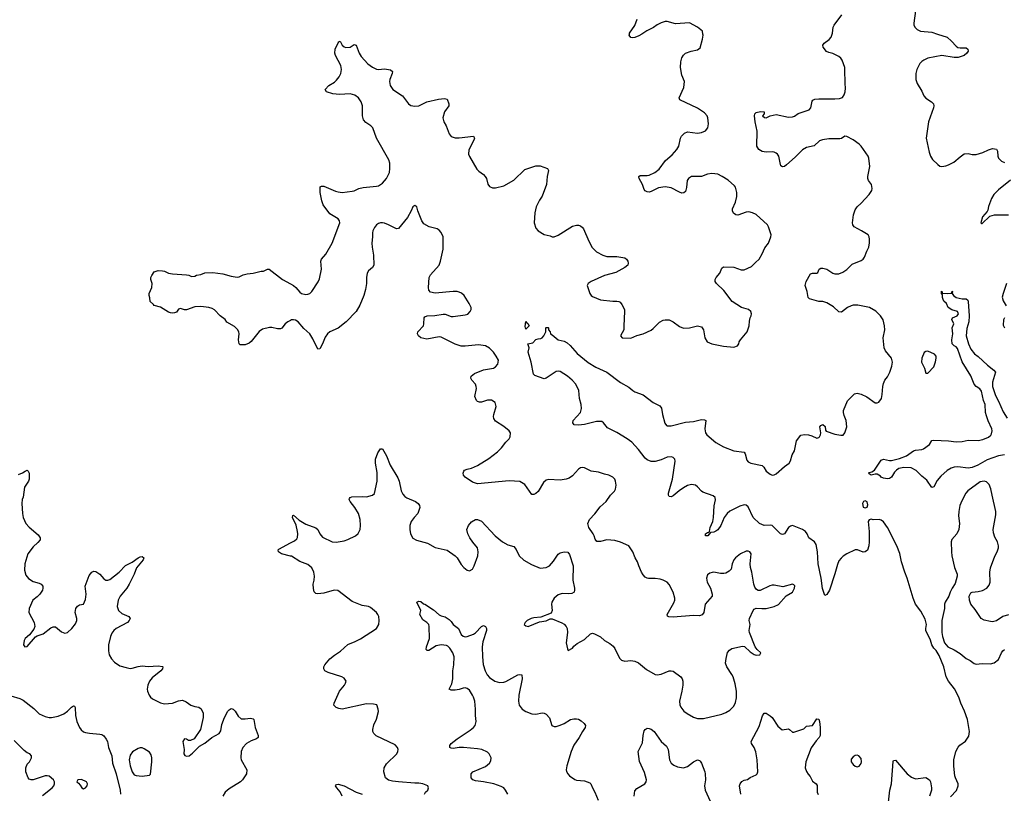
# Model space of a CAD drawing. Header units: inches. Extents: x 1834610 to 2027685, y 642842 to 774116.
# Tile 42 of 256: x 1867317 to 1877068, y 672477 to 680143. Entities that reach past the tile are written whole.
import ezdxf

# ---------------------------------------------------------------- set-up
doc = ezdxf.new("R2010")
doc.units = ezdxf.units.IN
doc.header["$MEASUREMENT"] = 0
for name, color, linetype in [('B8667', 7, 'Continuous'), ('B8677', 7, 'Continuous'), ('B8678', 7, 'Continuous')]:
    doc.layers.add(name, color=color, linetype=linetype)

msp = doc.modelspace()

# ---------------------------------------------------------------- linework, layer by layer
at = {"layer": 'B8667', "color": 5}
for points, elevation in [([(1870000, 677163.2), (1869973, 677150), (1869946.7, 677130), (1869913.1, 677086.9), (1869899.2, 677080.8), (1869870, 677081.1), (1869813.9, 677093.9), (1869790, 677094.5), (1869722.7, 677077.3), (1869687.1, 677052.9), (1869610, 676956), (1869590, 676939.3), (1869550, 676921.2), (1869502, 676922), (1869489, 676930), (1869485.1, 676970), (1869489.6, 677030), (1869486, 677050), (1869474.2, 677074.2), (1869444, 677104), (1869370, 677146.3), (1869351.3, 677171.3), (1869303.6, 677210), (1869246.6, 677266.6), (1869222.5, 677282.5), (1869190, 677292.8), (1869110, 677300.5), (1869050, 677298), (1868970, 677269.7), (1868950, 677267.8), (1868910, 677282.7), (1868890, 677274), (1868870, 677246.6), (1868850, 677238), (1868830, 677236.2), (1868810, 677238), (1868790, 677246), (1868710, 677294), (1868648.7, 677310), (1868642, 677322), (1868608.7, 677350), (1868607.3, 677387.3), (1868598, 677410), (1868598, 677430), (1868626, 677490), (1868628, 677530), (1868615.3, 677570), (1868617.2, 677590), (1868624, 677610), (1868650, 677646), (1868690, 677658.8), (1868730, 677656), (1868750.7, 677650.7), (1868790, 677631.3), (1868830, 677624.7), (1868970, 677614.8), (1868990.6, 677610.6), (1869016.9, 677596.9), (1869050, 677601), (1869069.4, 677610.6), (1869110, 677618.8), (1869150, 677634), (1869230, 677639.1), (1869330, 677624), (1869410, 677600.7), (1869470, 677590.8), (1869490, 677594), (1869530, 677613.4), (1869570, 677624.9), (1869629.4, 677630.6), (1869709.1, 677650.9), (1869730, 677651.3), (1869770, 677672), (1869788.4, 677671.6), (1869921, 677570), (1870000, 677524.9)], 480), ([(1867303.7, 675636.3), (1867346.3, 675653.7), (1867370, 675671), (1867390, 675678), (1867402, 675670), (1867411, 675650), (1867410.8, 675590), (1867404, 675570), (1867364.4, 675510), (1867350.4, 675410.4), (1867342.3, 675390), (1867338.3, 675350), (1867343.7, 675250), (1867352.4, 675210), (1867378, 675150), (1867410, 675113.4), (1867499.9, 675039.9), (1867519.1, 675010), (1867519.1, 674990), (1867498, 674962), (1867450, 674920.9), (1867396.9, 674850), (1867367.4, 674750), (1867364.2, 674690), (1867379.2, 674639.2), (1867404.4, 674604.4), (1867450, 674574.9), (1867510, 674560.7), (1867530, 674550.7), (1867546, 674530), (1867547.3, 674510), (1867542, 674490), (1867515.5, 674450), (1867490, 674423.7), (1867446.8, 674390), (1867410.8, 674310), (1867406.8, 674270), (1867462, 674170), (1867467.7, 674130), (1867456.1, 674103.9), (1867413, 674047), (1867371, 674010), (1867360.7, 673990), (1867356, 673950), (1867367.5, 673927.5), (1867390, 673931.3), (1867472, 674028), (1867490, 674038.8), (1867550, 674056.3), (1867624.4, 674115.6), (1867650, 674127.3), (1867670, 674126.8), (1867730, 674077.3), (1867765.2, 674065.2), (1867790, 674070.7), (1867832, 674110), (1867870, 674157.3), (1867884.2, 674190), (1867883, 674210), (1867865.1, 674270), (1867871.8, 674308.2), (1867889.6, 674330.4), (1867910, 674344), (1867950, 674351.3), (1867970, 674398), (1867976.9, 674450), (1867964.5, 674530), (1868005.4, 674634.6), (1868030, 674667.3), (1868050, 674678), (1868070, 674676), (1868110, 674648.4), (1868150, 674603.8), (1868170, 674590.4), (1868190, 674588.2), (1868210, 674597.1), (1868300.9, 674670), (1868364, 674736), (1868432.4, 674767.6), (1868490, 674810.4), (1868510, 674819.5), (1868530, 674823), (1868547.3, 674810), (1868540.5, 674790), (1868474, 674710), (1868451.3, 674650), (1868402.8, 674550), (1868378, 674510), (1868311.4, 674430), (1868293.8, 674390), (1868281.5, 674330), (1868296.5, 674290), (1868330, 674259.5), (1868397.3, 674230), (1868410.4, 674210), (1868402.4, 674190), (1868385.5, 674170), (1868272.4, 674110), (1868248.8, 674090), (1868230, 674065.1), (1868215.8, 674030), (1868197.6, 673950), (1868195.8, 673890), (1868203.6, 673850), (1868225.7, 673810), (1868256.4, 673776.4), (1868310, 673741.1), (1868370, 673723.1), (1868410, 673714.4), (1868430, 673715.8), (1868490, 673733.7), (1868530, 673738.9), (1868590, 673734.9), (1868690, 673740.3), (1868730, 673734), (1868733.4, 673730), (1868730.4, 673710), (1868714, 673690), (1868630, 673622.7), (1868603.9, 673590), (1868585.8, 673550), (1868578.9, 673510), (1868582.6, 673490), (1868597.6, 673450), (1868612.7, 673430), (1868632.7, 673412.7), (1868710, 673373), (1868750, 673363.1), (1868831.1, 673368.9), (1868890, 673394.9), (1868930, 673401.6), (1868964.9, 673384.9), (1869010.4, 673350.4), (1869050, 673336.3), (1869090.6, 673330.6), (1869115.2, 673315.2), (1869132.8, 673272.8), (1869135.5, 673230), (1869107.3, 673110), (1869043.5, 673016.5), (1869010, 672999), (1868990, 673002), (1868970, 673015.3), (1868950, 673018), (1868931.3, 672990), (1868944.7, 672910), (1868941, 672870), (1868951.1, 672851.1), (1868970, 672846), (1868995.3, 672850), (1869030, 672876), (1869097, 672943), (1869150, 672974.8), (1869219, 673030), (1869292.3, 673070), (1869310, 673098), (1869320.5, 673159.5), (1869343.7, 673230), (1869377.2, 673290), (1869390, 673306), (1869410, 673318), (1869430, 673311.3), (1869450, 673291.3), (1869481.1, 673241.1), (1869510, 673216), (1869550, 673214.8), (1869603.5, 673223.5), (1869630, 673216), (1869634.8, 673210), (1869648, 673130), (1869678, 673050), (1869678.8, 673030), (1869663.4, 673016.6), (1869610, 672998.7), (1869563, 672970), (1869526, 672930), (1869510.5, 672890), (1869507.3, 672830), (1869510.6, 672810.6), (1869567.3, 672710), (1869562, 672670), (1869523, 672610), (1869504.9, 672590), (1869390, 672522.9), (1869351.8, 672488.2), (1869330.4, 672450)], 480), ([(1870000, 674828.4), (1869909, 674850), (1869879.3, 674870), (1869877.2, 674890), (1869884.4, 674895.6), (1870000, 674958.6)], 480), ([(1867230, 673443), (1867317.2, 673417.2), (1867350, 673401.3), (1867458.2, 673318.2), (1867510, 673266.4), (1867570, 673237.1), (1867610, 673228), (1867632, 673228), (1867697, 673243), (1867754.8, 673265.2), (1867789, 673290), (1867830, 673331.3), (1867850, 673344.7), (1867859.8, 673339.8), (1867866, 673326), (1867870.3, 673249.6), (1867882.3, 673190), (1867909.1, 673129.1), (1867925.7, 673105.7), (1867947.9, 673087.9), (1867970, 673079.5), (1868010, 673072), (1868110, 673064.9), (1868130, 673061.3), (1868150, 673048.2), (1868174.6, 673014.6), (1868185.7, 672990), (1868197.4, 672930), (1868229.2, 672850), (1868236.9, 672776.9), (1868273.7, 672670), (1868310.7, 672510), (1868316.1, 672470)], 460), ([(1867544.4, 672455.6), (1867637.2, 672530), (1867654, 672550), (1867662.7, 672570), (1867660.9, 672590), (1867651.8, 672610), (1867610, 672647), (1867590, 672651.6), (1867570, 672649.4), (1867450, 672609.2), (1867430, 672609.2), (1867410, 672619), (1867401.2, 672630), (1867378, 672690), (1867377, 672730), (1867390, 672764.7), (1867414, 672790), (1867435.3, 672830), (1867435.3, 672850), (1867418, 672870), (1867390, 672879.3), (1867361, 672901), (1867261.7, 673001.7)], 460)]:
    msp.add_lwpolyline(points, dxfattribs=dict(at, elevation=elevation))
for points, elevation in [([(1868530, 672926.6), (1868510, 672926.6), (1868490, 672920.9), (1868432.8, 672887.2), (1868410, 672855.3), (1868401.3, 672810), (1868410.4, 672750), (1868430, 672691), (1868443, 672670), (1868450, 672662), (1868470, 672653), (1868530, 672648.4), (1868603.1, 672656.9), (1868612.9, 672667.1), (1868625.1, 672790), (1868624.5, 672830), (1868618.4, 672858.4), (1868603.7, 672883.7), (1868550, 672918)], 480), ([(1867930, 672612.7), (1867894, 672610), (1867882, 672590), (1867898.8, 672578.8), (1867917.3, 672557.3), (1867930.9, 672530.9), (1867950, 672522.8), (1867970, 672531), (1867985.2, 672550), (1867989.2, 672570), (1867977.2, 672590)], 460)]:
    msp.add_lwpolyline(points, close=True, dxfattribs=dict(at, elevation=elevation))
at = {"layer": 'B8677', "color": 5}
for points, elevation in [([(1870000, 677524.9), (1870030, 677507.7), (1870050.5, 677490), (1870090, 677442.8), (1870108.5, 677428.5), (1870150, 677419.5), (1870170, 677422), (1870190, 677430.4), (1870211.7, 677448.3), (1870273.9, 677546.1), (1870284.5, 677575.5), (1870306.8, 677670), (1870300.4, 677750), (1870306, 677770), (1870350, 677821.3), (1870412.2, 677927.8), (1870488, 678130), (1870485.6, 678150), (1870471.8, 678170), (1870390, 678220.9), (1870322.7, 678310), (1870309.6, 678349.6), (1870294.3, 678430), (1870294, 678486), (1870305.6, 678494.4), (1870330, 678492.7), (1870443.4, 678443.4), (1870470, 678435.8), (1870510, 678432.2), (1870610, 678443), (1870630, 678448), (1870675.3, 678470), (1870718, 678482), (1870850, 678492.4), (1870870, 678498.4), (1870910, 678524.9), (1870949.7, 678570), (1870977.7, 678630), (1870983.5, 678670), (1870981.7, 678721.7), (1870973.6, 678753.6), (1870849.5, 678970), (1870814, 679070), (1870796, 679090), (1870743.3, 679123.3), (1870720.7, 679150), (1870711.8, 679190), (1870711.1, 679290), (1870698.5, 679330), (1870672.8, 679370), (1870636.3, 679396.3), (1870590, 679408.5), (1870483.5, 679403.5), (1870418, 679410), (1870355.3, 679430), (1870342, 679450), (1870379.3, 679490), (1870434.8, 679525.2), (1870456, 679544), (1870482.4, 679577.6), (1870498.3, 679610), (1870504.4, 679650), (1870496.4, 679690), (1870443, 679790), (1870437, 679810), (1870442.7, 679850), (1870470, 679914), (1870476.4, 679923.6), (1870490, 679931.3), (1870510.7, 679890), (1870530, 679873.4), (1870547.3, 679867.3), (1870589.6, 679870.4), (1870630, 679896), (1870650, 679891.3), (1870678, 679810), (1870697.2, 679777.2), (1870764.8, 679704.8), (1870810, 679672), (1870850, 679654), (1870870, 679650.4), (1870930, 679655.8), (1870987.7, 679647.7), (1871010.6, 679630.6), (1871007.3, 679610), (1870981.3, 679550), (1870979.5, 679530), (1870986.7, 679490), (1871012.7, 679452.8), (1871108.1, 679388.1), (1871168.2, 679310), (1871190, 679294.4), (1871230, 679286.7), (1871270, 679288.2), (1871350, 679327.7), (1871463.3, 679356.7), (1871523.8, 679363.8), (1871550, 679354.8), (1871568, 679310), (1871566, 679290), (1871524.9, 679230), (1871508.7, 679170), (1871516.4, 679130), (1871540.5, 679090), (1871570, 679011.3), (1871590, 678986.8), (1871630, 678973), (1871670, 678972.7), (1871811.3, 678990), (1871820.5, 678970), (1871815.8, 678950), (1871765.3, 678854.7), (1871762.3, 678810), (1871770, 678788), (1871843.4, 678663.4), (1871863.4, 678643.4), (1871910.6, 678610), (1871928.2, 678590), (1871939.3, 678570), (1871954.2, 678514.2), (1871970.4, 678490.4), (1871998.5, 678478.5), (1872030, 678476.4), (1872110, 678496), (1872210, 678552.4), (1872321.1, 678658.9), (1872390, 678683), (1872430, 678694), (1872470, 678694.8), (1872544.7, 678670), (1872554.8, 678650), (1872540.7, 678590), (1872532.7, 678510), (1872490, 678393.2), (1872464.4, 678355.6), (1872430.4, 678290), (1872417.1, 678230), (1872410.7, 678130), (1872430, 678076), (1872450, 678051), (1872510, 678016), (1872570, 678000.7), (1872590, 677991), (1872610, 677991), (1872650, 678007.3), (1872790, 678095.8), (1872830, 678106.4), (1872850, 678106), (1872870, 678099.3), (1872890, 678084.9), (1872900.4, 678070), (1872952, 677950), (1872987.1, 677887.1), (1873030, 677842.8), (1873091.3, 677810), (1873130, 677797.1), (1873230, 677798), (1873310, 677782.8), (1873326, 677770), (1873338.8, 677750), (1873342.8, 677730), (1873338, 677710), (1873310, 677686), (1873221.7, 677638.3), (1873110, 677609.6), (1872978, 677550), (1872946.8, 677530), (1872936, 677510), (1872962.8, 677430), (1872976, 677410), (1872990, 677398.8), (1873070, 677367.7), (1873190, 677353), (1873230, 677354.9), (1873250, 677350.6), (1873263, 677343), (1873280.9, 677320.9), (1873307.7, 677270), (1873308, 677250), (1873298.8, 677110), (1873301, 677070), (1873267.3, 677010), (1873282, 676990), (1873370, 676987.3), (1873430, 677014), (1873490, 677030.8), (1873570, 677067.7), (1873590, 677082), (1873652.9, 677147.1), (1873690, 677166), (1873710.5, 677170.5), (1873750, 677168.2), (1873770, 677160.5), (1873790, 677150.5), (1873850, 677102), (1873890, 677086), (1873950, 677088.2), (1874030, 677110.6), (1874070, 677101), (1874090.5, 677070.5), (1874102.8, 676990), (1874124.7, 676950), (1874170.6, 676930.6), (1874287.1, 676907.1), (1874390, 676898), (1874426, 676910), (1874438, 676930), (1874442, 676950), (1874455.3, 676970), (1874521.2, 677050), (1874542.7, 677110), (1874543.2, 677156.8), (1874549.5, 677190.5), (1874562, 677210), (1874564, 677230), (1874557.2, 677250), (1874535.3, 677270), (1874465.2, 677290), (1874371.2, 677351.2), (1874290, 677461.2), (1874217.2, 677530), (1874205.2, 677550), (1874204, 677570), (1874214, 677590), (1874249.4, 677630.6), (1874270, 677682), (1874286, 677694), (1874390, 677690.6), (1874463.4, 677663.4), (1874490, 677664.9), (1874563.6, 677696.4), (1874602.3, 677737.7), (1874641.2, 677770), (1874670, 677822), (1874696.6, 677883.4), (1874731.5, 677928.5), (1874756.2, 677990), (1874758, 678010), (1874734, 678090), (1874722.9, 678110), (1874610, 678212), (1874575.3, 678230), (1874537.7, 678237.7), (1874510, 678235.8), (1874430, 678207.6), (1874409.7, 678209.7), (1874385.1, 678225.1), (1874374.5, 678250), (1874376.2, 678270), (1874406.5, 678333.5), (1874418, 678390), (1874417.6, 678430), (1874404.4, 678484.4), (1874396.4, 678496.4), (1874332.7, 678552.7), (1874275.1, 678590), (1874230, 678611.1), (1874170, 678619.7), (1874130, 678612.1), (1874070, 678587.8), (1873970, 678589.5), (1873940.5, 678570), (1873926.7, 678550), (1873920.9, 678479.1), (1873910, 678442), (1873892.8, 678427.2), (1873875.2, 678424.8), (1873850, 678433), (1873770, 678476.4), (1873710, 678487.1), (1873643.7, 678476.3), (1873570, 678439.5), (1873550, 678434.5), (1873530, 678437), (1873510, 678446.6), (1873500.5, 678460.5), (1873485.6, 678510), (1873452.7, 678570), (1873450, 678586), (1873449.5, 678590.5), (1873462, 678598), (1873530, 678599.5), (1873550, 678604.2), (1873606.6, 678630), (1873650, 678660.4), (1873713.2, 678746.8), (1873777.5, 678802.5), (1873824.2, 678855.8), (1873843, 678890), (1873860.7, 678970), (1873872.3, 678990), (1873902.3, 679017.7), (1873930, 679030.5), (1874030, 679018), (1874070, 679023.8), (1874110, 679040.7), (1874131.8, 679070), (1874138, 679110), (1874133.2, 679170), (1874125.2, 679190), (1874100.1, 679220.1), (1874030, 679268), (1873854, 679350), (1873849.3, 679370), (1873893.2, 679470), (1873902, 679530), (1873874.5, 679594.5), (1873861.6, 679670), (1873864.1, 679724.1), (1873875.9, 679764.1), (1873889.6, 679790.4), (1873910, 679810.8), (1873967.2, 679832.8), (1874030, 679844), (1874055.1, 679864.9), (1874079.3, 679950), (1874084, 679990), (1874082.5, 680000)], 480), ([(1876536.6, 672443.4), (1876594.4, 672505.6), (1876611.1, 672550), (1876609.7, 672569.7), (1876582.9, 672630), (1876578.4, 672650), (1876566.5, 672746.5), (1876568, 672810), (1876588.5, 672891.6), (1876610, 672936), (1876625.8, 672954.2), (1876684.5, 672995.5), (1876717, 673043), (1876722, 673090), (1876702, 673210), (1876674.7, 673290), (1876636.9, 673370), (1876616.4, 673430), (1876573.5, 673513.5), (1876514.5, 673590), (1876492.3, 673630), (1876469.5, 673730), (1876421.5, 673841.5), (1876392, 673892), (1876370, 673915.3), (1876349.3, 673950), (1876335.5, 673995.5), (1876292.3, 674090), (1876289.6, 674110.4), (1876296, 674150), (1876282.5, 674202.5), (1876240.8, 674280.8), (1876190, 674352.7), (1876164.2, 674410), (1876106.9, 674610), (1876082, 674670), (1876049.8, 674769.8), (1876032.9, 674852.9), (1876003, 674930), (1875911.5, 675111.5), (1875870, 675169), (1875850, 675184), (1875830, 675189), (1875770, 675188.7), (1875750, 675194), (1875730, 675188), (1875718, 675170), (1875730.6, 675070), (1875730.4, 674970), (1875725.5, 674930), (1875712.3, 674887.7), (1875690.5, 674869.5), (1875670, 674865.2), (1875615.3, 674890), (1875590, 674889.6), (1875510, 674849.6), (1875472.9, 674827.1), (1875451.7, 674808.3), (1875430, 674779.3), (1875415.3, 674744.7), (1875390, 674653.2), (1875335.3, 674490), (1875310, 674448.7), (1875290, 674438), (1875266.9, 674506.9), (1875253, 674610), (1875226, 674750), (1875218, 674870), (1875204.4, 674944.4), (1875188.8, 674968.8), (1875133.6, 675010), (1875114.7, 675050), (1875099.5, 675070), (1875070, 675091.2), (1874970, 675132), (1874950, 675125.2), (1874931, 675110), (1874890, 675049), (1874870, 675042.7), (1874850, 675047), (1874770, 675129.6), (1874750, 675133.3), (1874690, 675131.3), (1874642, 675150), (1874580.5, 675210), (1874530, 675315.1), (1874510, 675331.5), (1874490, 675334.3), (1874450, 675321.5), (1874350, 675273.7), (1874324.2, 675250), (1874292, 675210), (1874260.3, 675130), (1874230, 675089.6), (1874210, 675074), (1874190, 675066), (1874158, 675062), (1874132, 675030), (1874108.4, 675028.4), (1874108.7, 675050), (1874130, 675062), (1874138, 675062), (1874148.7, 675071.3), (1874154, 675110), (1874179.7, 675170), (1874187.8, 675210), (1874194.9, 675325.1), (1874206.3, 675386.3), (1874204, 675410), (1874184.5, 675424.5), (1874082.5, 675462.5), (1874069.5, 675470), (1874030, 675514.5), (1874010, 675529.5), (1873970, 675537.6), (1873930, 675527.8), (1873890, 675505.1), (1873846.5, 675473.5), (1873790, 675423.6), (1873770, 675414.5), (1873750, 675417.2), (1873740.9, 675430), (1873743.6, 675450), (1873780.5, 675590), (1873809.3, 675769.3), (1873804, 675790), (1873790, 675804), (1873771.9, 675811.9), (1873730, 675809.5), (1873670, 675780.5), (1873610, 675766), (1873570, 675765.6), (1873530, 675781.6), (1873510, 675798.4), (1873445, 675885), (1873377.7, 675957.7), (1873331.5, 675991.5), (1873230, 676053.8), (1873137.7, 676097.7), (1873099.5, 676150), (1873080.8, 676160.8), (1873030, 676163), (1872910, 676131.6), (1872850, 676125.6), (1872808.7, 676130), (1872794, 676150), (1872799.3, 676170), (1872869.4, 676250), (1872880.9, 676290), (1872878, 676330), (1872862, 676390), (1872854, 676470), (1872823.7, 676530), (1872789.4, 676570), (1872740.9, 676610), (1872670, 676655.6), (1872650, 676661.6), (1872630, 676658.4), (1872530.5, 676590), (1872510, 676585.3), (1872418.9, 676618.9), (1872407, 676630), (1872383.5, 676750), (1872354, 676850), (1872364, 676890), (1872348.7, 676931.3), (1872398, 676942), (1872430, 676974), (1872450, 676982), (1872476.4, 676983.6), (1872490, 676992), (1872508.9, 677011.1), (1872526, 677050), (1872526, 677090), (1872530, 677094), (1872550, 677094), (1872554, 677090), (1872554, 677070), (1872572, 677050), (1872574, 677030), (1872590, 677022), (1872650, 676971), (1872710, 676957.3), (1872739.9, 676939.9), (1872770, 676914), (1872836.3, 676836.3), (1872947.8, 676747.8), (1873021.5, 676701.5), (1873130.8, 676650), (1873266.6, 676546.6), (1873350, 676502), (1873390, 676467.3), (1873410, 676454.8), (1873490, 676426.8), (1873590, 676350.5), (1873656.1, 676316.1), (1873672.9, 676292.9), (1873683.1, 676230), (1873705.8, 676145.8), (1873722, 676122), (1873730, 676117.6), (1873770, 676119.6), (1873910, 676154.2), (1873990, 676160.8), (1874070, 676180.3), (1874099, 676179), (1874110.6, 676170), (1874101.5, 676090), (1874108.1, 676048.1), (1874120.4, 676030), (1874210, 675952.4), (1874287.3, 675910), (1874390, 675872.4), (1874490, 675857.3), (1874502.5, 675842.5), (1874519.2, 675779.2), (1874530, 675762.4), (1874558.8, 675750), (1874670, 675724.4), (1874686.3, 675710), (1874710.3, 675670.3), (1874750, 675639.1), (1874770, 675630.5), (1874790, 675633), (1874810, 675642), (1874890, 675714.8), (1874936, 675750), (1874950, 675772), (1874966, 675830), (1874989.6, 675870.4), (1875009.6, 675970), (1875054.1, 676025.8), (1875088.5, 676031.5), (1875128.1, 676028.1), (1875161.1, 676021.1), (1875210, 675997.1), (1875230, 676002.4), (1875238.4, 676010), (1875247.3, 676030), (1875249.5, 676050), (1875242, 676110), (1875250, 676120.7), (1875270, 676130.4), (1875292.4, 676112.4), (1875296.4, 676076.4), (1875304.8, 676064.8), (1875390, 676035.8), (1875450, 676025.5), (1875472.3, 676027.7), (1875489.7, 676050.3), (1875507.3, 676110), (1875502.7, 676170), (1875481.5, 676221.5), (1875475.1, 676250), (1875477, 676270), (1875514.9, 676365.1), (1875585.4, 676434.6), (1875610, 676441.6), (1875650, 676432.7), (1875706.1, 676406.1), (1875790, 676347.7), (1875810, 676347.3), (1875826.6, 676353.4), (1875851.2, 676388.8), (1875859.7, 676430), (1875864.2, 676510), (1875870, 676538), (1875885.1, 676570), (1875910, 676604), (1875935.1, 676650), (1875955.1, 676710), (1875961.6, 676750), (1875949.5, 676790), (1875890, 676862.7), (1875877, 676890), (1875869.6, 676990), (1875883.7, 677070), (1875882, 677110), (1875866.6, 677170), (1875842, 677210), (1875794.1, 677254.1), (1875732.7, 677290), (1875615.9, 677315.9), (1875570, 677312.9), (1875550, 677307.2), (1875515.5, 677290), (1875455.8, 677244.2), (1875430, 677247.3), (1875377.4, 677297.4), (1875310, 677336.3), (1875270, 677351.3), (1875230, 677351.6), (1875137.5, 677377.5), (1875125.2, 677390), (1875114, 677450), (1875096, 677510), (1875106.6, 677550), (1875150, 677626), (1875169.4, 677630.6), (1875210, 677630.7), (1875220.9, 677639.1), (1875235.1, 677670), (1875250, 677681.6), (1875270, 677681.6), (1875310, 677672), (1875370, 677632.9), (1875390, 677624.9), (1875430, 677626), (1875470, 677642), (1875510, 677668), (1875560.5, 677719.5), (1875650, 677756), (1875670, 677771.3), (1875684, 677790), (1875705.2, 677850), (1875725.2, 677890), (1875732.9, 677932.9), (1875734, 677970), (1875728.7, 677990), (1875718, 678010), (1875652.3, 678052.3), (1875581.2, 678090), (1875566.6, 678110), (1875563.7, 678130), (1875574, 678210), (1875590, 678259.1), (1875609.8, 678290.2), (1875650, 678326.4), (1875728.2, 678410), (1875754.7, 678450), (1875760.5, 678470), (1875751.3, 678510), (1875723.6, 678550), (1875716.9, 678570), (1875715.8, 678590), (1875735.1, 678690), (1875725.1, 678770), (1875718.7, 678790), (1875651.8, 678890), (1875630, 678909.5), (1875570, 678953.6), (1875510, 678984.2), (1875490, 678987.8), (1875454, 678966), (1875438, 678962), (1875330, 678963.5), (1875268.1, 678951.9), (1875238.4, 678941.6), (1875185.2, 678894.7), (1875110, 678876.9), (1875070, 678854.3), (1874997.8, 678782.2), (1874910, 678704.5), (1874890, 678689.3), (1874870, 678684), (1874856, 678696), (1874850, 678708), (1874834.5, 678790), (1874822.7, 678810), (1874810, 678820.9), (1874790, 678832), (1874770, 678834.5), (1874709.5, 678829.5), (1874670, 678836), (1874636.6, 678856.6), (1874616, 678890), (1874620.2, 679040.2), (1874599.5, 679130), (1874593.2, 679190), (1874597.2, 679210), (1874610, 679222.8), (1874654.8, 679234.8), (1874690, 679230.7), (1874691.3, 679208.7), (1874674, 679190), (1874692.7, 679172.7), (1874710, 679172), (1874748.7, 679190), (1874810, 679205.3), (1874930, 679178), (1874970, 679179.2), (1874991.4, 679188.6), (1875025.2, 679214.8), (1875134.7, 679250), (1875150.9, 679270), (1875164.9, 679335.1), (1875173.3, 679346.7), (1875190, 679355.5), (1875230, 679360.4), (1875390, 679359.1), (1875436.6, 679363.4), (1875466.3, 679373.7), (1875482.7, 679397.3), (1875492.2, 679427.8), (1875495.6, 679464.4), (1875491, 679511), (1875489.7, 679649.7), (1875487.6, 679670), (1875462.8, 679742.8), (1875450, 679762), (1875430, 679777.6), (1875370, 679807.3), (1875330, 679817), (1875308, 679828), (1875275.1, 679870), (1875272.3, 679890), (1875284.5, 679910), (1875331.9, 679948.1), (1875352, 679970), (1875363.7, 680000)], 460), ([(1873476.7, 680000), (1873450, 679982.4), (1873410, 679965.6), (1873390, 679962.9), (1873368.2, 679968.2), (1873354, 679990), (1873355.5, 680000)], 480), ([(1876407.8, 680000), (1876500.7, 679970), (1876546.4, 679930), (1876590, 679881.6), (1876608.9, 679868.9), (1876630, 679863), (1876690, 679866), (1876706, 679850), (1876710.8, 679830), (1876696, 679810), (1876671.3, 679790), (1876612, 679770), (1876570, 679769.7), (1876450, 679787.6), (1876310, 679761.5), (1876270, 679742.6), (1876250, 679729.6), (1876232, 679710), (1876202, 679650), (1876193.1, 679610), (1876192.9, 679550), (1876205.2, 679510), (1876250, 679435.5), (1876270, 679388.4), (1876290, 679367.2), (1876348.4, 679330), (1876367.2, 679310), (1876371.5, 679290), (1876366.3, 679270), (1876318.2, 679130), (1876294.9, 678970), (1876323.9, 678830), (1876338.5, 678790), (1876357.7, 678757.7), (1876410, 678707), (1876430, 678693.4), (1876450, 678688.9), (1876490, 678694.9), (1876516.3, 678703.7), (1876568.7, 678731.3), (1876630, 678785.5), (1876670, 678812.4), (1876710, 678816.4), (1876750, 678808.2), (1876790, 678808.2), (1876854.2, 678825.8), (1876910, 678854.9), (1876950, 678867.7), (1876990, 678861), (1876999.9, 678839.9), (1877004, 678790), (1877010.6, 678770.6), (1877041.6, 678741.6), (1877068.4, 678728.4)], 460), ([(1877130, 678552.6), (1877010, 678456.9), (1876964.9, 678410), (1876940.3, 678370), (1876910.8, 678290.8), (1876904, 678256), (1876897.3, 678242.7), (1876852, 678190), (1876834, 678130), (1876843.6, 678123.6), (1876850, 678124.7), (1876924, 678196), (1876969.3, 678210.7), (1877110, 678208.9)], 460), ([(1870000, 674958.6), (1870039.7, 674980.3), (1870061, 674999), (1870068.2, 675011.8), (1870072.4, 675047.6), (1870069.8, 675070), (1870053.4, 675133.4), (1870019.3, 675210), (1870022, 675230), (1870030, 675234), (1870085.5, 675185.5), (1870150, 675143.8), (1870250, 675107.7), (1870270.3, 675090.3), (1870289, 675049), (1870315.4, 675015.4), (1870410, 674970.4), (1870450, 674964.9), (1870530, 674978.7), (1870568.2, 674991.8), (1870641.2, 675030), (1870667.5, 675052.5), (1870687.5, 675092.5), (1870693.6, 675130), (1870689.6, 675190), (1870673, 675250), (1870636.9, 675310), (1870589.6, 675370), (1870580.9, 675390), (1870582.5, 675397.5), (1870589, 675410), (1870606, 675414), (1870710, 675418.4), (1870750, 675415.5), (1870809.5, 675430.5), (1870831.3, 675448.7), (1870858.7, 675570), (1870856.8, 675656.8), (1870839.7, 675750), (1870839.5, 675790), (1870863.7, 675850), (1870890, 675891), (1870910, 675891), (1870950, 675822.8), (1870987, 675730), (1871062.9, 675602.9), (1871075.8, 675570), (1871094.4, 675474.4), (1871110, 675440.7), (1871130, 675418), (1871150, 675403.8), (1871236, 675370), (1871262.8, 675350), (1871276.3, 675330), (1871279.1, 675310), (1871259.1, 675250), (1871222, 675210), (1871194, 675170), (1871182, 675130), (1871179.1, 675090), (1871187.3, 675050), (1871210, 675006.8), (1871246.2, 674986.2), (1871354.9, 674954.9), (1871430, 674913.4), (1871550, 674885.5), (1871630.3, 674830.3), (1871650.3, 674810.3), (1871690, 674746), (1871715.2, 674715.2), (1871750, 674686.8), (1871770, 674682.8), (1871800.2, 674699.8), (1871819.3, 674730), (1871853.6, 674830), (1871858.4, 674870), (1871849.4, 674910), (1871804.4, 674964.4), (1871776, 675010), (1871756, 675050), (1871746.6, 675090), (1871761.2, 675130), (1871790, 675166), (1871830, 675190.5), (1871852, 675190), (1871890, 675173.4), (1872024.9, 675030), (1872098, 674970), (1872150, 674940.5), (1872210, 674922.8), (1872234.2, 674894.2), (1872264, 674830), (1872308.5, 674788.5), (1872385.8, 674745.8), (1872470, 674707.3), (1872530, 674713.4), (1872565.2, 674730), (1872603.9, 674776.1), (1872650, 674846), (1872670, 674860.7), (1872710, 674871), (1872746, 674866), (1872762.8, 674842.8), (1872797.3, 674730), (1872794.6, 674590), (1872810.4, 674509.6), (1872812.4, 674490), (1872808.2, 674471.8), (1872783.8, 674456.2), (1872750, 674453.3), (1872690, 674456.9), (1872650, 674444.2), (1872610.5, 674410), (1872588.3, 674371.7), (1872584.9, 674350), (1872590.6, 674289.4), (1872578.8, 674261.2), (1872477.3, 674222.7), (1872410, 674217.2), (1872382, 674210), (1872342, 674190), (1872322, 674170), (1872312, 674150), (1872330, 674138), (1872351.6, 674131.6), (1872463.2, 674176.8), (1872530, 674187.7), (1872570, 674206), (1872590, 674206), (1872687.1, 674167.1), (1872710, 674153), (1872730.4, 674130), (1872738.4, 674110), (1872743.1, 674070), (1872730.5, 673970), (1872741, 673910), (1872750, 673892), (1872790, 673914.8), (1872806, 673934), (1872839.1, 673960.9), (1872910, 674001.6), (1872970, 674058.4), (1872990, 674063.1), (1873010, 674058.4), (1873068.5, 674028.5), (1873110, 673990.7), (1873160.9, 673960.9), (1873194.6, 673934.6), (1873212.3, 673912.3), (1873256.8, 673816.8), (1873276.8, 673796.8), (1873310, 673787.7), (1873370, 673794.9), (1873410, 673788.2), (1873444, 673770), (1873525.1, 673705.1), (1873610, 673654.9), (1873630, 673650.4), (1873670, 673657.1), (1873750, 673690.4), (1873770, 673692.2), (1873790, 673686.4), (1873863.8, 673630), (1873878.4, 673610), (1873883.7, 673590), (1873883.1, 673550), (1873874.6, 673490), (1873851.8, 673390), (1873853.3, 673353.3), (1873863.1, 673330), (1873892.7, 673292.7), (1873926.6, 673266.6), (1873990, 673230.4), (1874030, 673218.4), (1874090, 673218.4), (1874270, 673262.4), (1874310, 673277.1), (1874350, 673300.5), (1874390, 673340.7), (1874404.2, 673375.8), (1874415.5, 673424.5), (1874416, 673490), (1874401.8, 673561.8), (1874381.3, 673630), (1874370, 673656), (1874320.9, 673730), (1874307.5, 673767.5), (1874312.5, 673812.5), (1874327.8, 673872.2), (1874345.1, 673894.9), (1874370, 673910.8), (1874476.3, 673936.3), (1874493.4, 673933.4), (1874550, 673878), (1874590, 673851.3), (1874610, 673844.7), (1874646, 673850), (1874658, 673870), (1874622, 673902), (1874602, 673930), (1874546, 674070), (1874542.7, 674090), (1874552, 674150), (1874542.7, 674190), (1874545.2, 674210), (1874580.5, 674290), (1874590, 674301.6), (1874610, 674313.4), (1874667.3, 674307.3), (1874708.7, 674310), (1874790, 674328.4), (1874830, 674348.1), (1874906.9, 674433.1), (1874969.6, 674470), (1874989.1, 674509.1), (1874991.8, 674531.8), (1874983.2, 674543.2), (1874970, 674549.3), (1874875.6, 674524.4), (1874790, 674540.9), (1874770, 674539.3), (1874746.2, 674533.8), (1874650, 674486.6), (1874630, 674486), (1874615.3, 674495.3), (1874598.8, 674518.8), (1874586.6, 674550), (1874567.6, 674670), (1874553.8, 674713.8), (1874551.5, 674750), (1874562, 674850), (1874548.7, 674870), (1874530, 674876.2), (1874510, 674875.6), (1874454.8, 674850), (1874407.3, 674810), (1874390.7, 674790), (1874373.4, 674750), (1874362, 674698), (1874343, 674677), (1874310, 674658.9), (1874290, 674654.3), (1874255.8, 674655.8), (1874190.6, 674669.4), (1874173.2, 674666.8), (1874150, 674659.3), (1874130, 674642), (1874118.8, 674610), (1874124.9, 674570), (1874158, 674510), (1874176.3, 674450), (1874173.4, 674430), (1874106, 674350), (1874090.6, 674270), (1874074.9, 674245.1), (1874050, 674235.1), (1873990, 674238.7), (1873790, 674222.4), (1873745.1, 674225.1), (1873733.2, 674233.2), (1873729.4, 674250), (1873796.6, 674363.4), (1873805.6, 674390), (1873806, 674410), (1873788.2, 674470), (1873750, 674546), (1873730, 674569.4), (1873690, 674589.6), (1873658.6, 674598.6), (1873610, 674606.3), (1873544.9, 674604.9), (1873530, 674607.6), (1873510, 674619.5), (1873490, 674642.7), (1873475.6, 674670), (1873447.3, 674730), (1873436.2, 674770), (1873411.5, 674811.5), (1873389.5, 674869.5), (1873350, 674928.7), (1873267.2, 674967.2), (1873210, 674982), (1873130, 674989.6), (1873070, 674971.8), (1873032.5, 674972.5), (1873014.8, 674994.8), (1873007.3, 675030), (1872997, 675050), (1872952, 675110), (1872944.5, 675150), (1872959.3, 675190), (1873013.2, 675246.8), (1873064.5, 675315.5), (1873125.6, 675370), (1873169.5, 675430), (1873206, 675470), (1873217, 675490), (1873222.9, 675530), (1873218.4, 675570), (1873209.5, 675590), (1873191.1, 675611.1), (1873151.1, 675631.1), (1873110, 675639.6), (1873050, 675660.5), (1872975.3, 675670), (1872910, 675702), (1872890, 675704.5), (1872870, 675700.9), (1872850, 675689.3), (1872790, 675623.7), (1872758.3, 675601.7), (1872730, 675589.6), (1872670, 675580.5), (1872552.5, 675587.5), (1872530, 675579.5), (1872504.2, 675555.8), (1872450, 675469.3), (1872430, 675449.3), (1872410, 675437.2), (1872390, 675439), (1872318.6, 675538.6), (1872270, 675567.3), (1872165.5, 675574.5), (1871850, 675544.5), (1871800.1, 675560.1), (1871729.2, 675610), (1871713.2, 675630), (1871709.2, 675650), (1871714, 675670), (1871722, 675678), (1871749.5, 675690.5), (1871790, 675699.1), (1871850, 675724.9), (1871964.2, 675795.8), (1872050, 675861.6), (1872090, 675899.3), (1872130, 675957.3), (1872163.7, 675990), (1872174.5, 676010), (1872176, 676050), (1872165.2, 676070), (1872110, 676113.2), (1872030, 676165.2), (1872013.2, 676190), (1872009.2, 676210), (1872012.7, 676230), (1872035.1, 676310), (1872025.2, 676350), (1871990, 676371.8), (1871950, 676373.6), (1871890, 676352.7), (1871870, 676352.7), (1871850, 676359.3), (1871839.3, 676370), (1871825.6, 676410), (1871840.7, 676490), (1871838, 676510), (1871829.4, 676530), (1871795.1, 676570), (1871784.5, 676590), (1871788, 676612), (1871822.3, 676637.8), (1871910, 676673), (1871990, 676685.5), (1872009.5, 676690.5), (1872030, 676702.8), (1872053.2, 676730), (1872057.2, 676770), (1872037.2, 676810), (1872009.2, 676850), (1871970, 676889.2), (1871928.7, 676910), (1871860.5, 676920.5), (1871730, 676908), (1871690, 676909.7), (1871628, 676928), (1871490, 676996.3), (1871470, 677001.6), (1871350, 676978), (1871290, 676989.5), (1871265.2, 677010), (1871257.2, 677030), (1871259, 677050), (1871315.1, 677110), (1871320.9, 677130), (1871324, 677190), (1871330, 677198), (1871352.9, 677207.1), (1871429.6, 677210.4), (1871510, 677223.8), (1871530, 677223.8), (1871590, 677203.1), (1871610, 677202.4), (1871730, 677219.5), (1871753.6, 677226.4), (1871779.5, 677250), (1871789.5, 677270), (1871789.5, 677290), (1871769.6, 677330), (1871718.4, 677410), (1871692.2, 677432.2), (1871670, 677443.6), (1871649.7, 677449.6), (1871610, 677451.3), (1871430, 677433.3), (1871384.7, 677444.7), (1871370, 677464), (1871365.4, 677490), (1871371.6, 677590), (1871384.6, 677615.4), (1871470, 677711.3), (1871486, 677750), (1871511.9, 677868.1), (1871512.3, 677990), (1871490, 678035.1), (1871470, 678058), (1871450, 678070.7), (1871371.9, 678091.9), (1871320.3, 678120.3), (1871300.5, 678150), (1871259.5, 678250), (1871250, 678288), (1871230, 678302), (1871210, 678288), (1871194.8, 678250), (1871157.3, 678182.7), (1871070, 678075.1), (1871050, 678072), (1870970, 678111.6), (1870930, 678127.6), (1870910, 678129.6), (1870890, 678129.6), (1870870, 678122.9), (1870850.3, 678109.7), (1870830, 678082.7), (1870814.4, 678050), (1870810.4, 678030), (1870812.2, 677990), (1870804.4, 677930), (1870807, 677890), (1870822, 677810), (1870824.9, 677710), (1870812.5, 677687.5), (1870770, 677653.2), (1870758, 677630), (1870750.4, 677590), (1870750.3, 677530), (1870743.1, 677470), (1870726.7, 677410), (1870685.9, 677314.2), (1870648.2, 677250), (1870550.2, 677149.8), (1870470, 677087), (1870390, 677049.4), (1870364, 677030), (1870342.6, 676997.4), (1870316.4, 676930), (1870290, 676881.2), (1870270, 676879), (1870220.5, 676980.5), (1870190, 677031.8), (1870130, 677082), (1870074.5, 677150), (1870050, 677164.7), (1870030, 677169.7), (1870010, 677168.2), (1870000, 677163.2)], 480), ([(1877090.4, 677530), (1877055.5, 677430), (1877047.2, 677392.8), (1877056.2, 677356.2), (1877087.7, 677307.8)], 460), ([(1877070, 675831.9), (1877010, 675821), (1876897.8, 675782.2), (1876804.9, 675730), (1876750, 675705.2), (1876710, 675700.5), (1876606.5, 675713.5), (1876570, 675709), (1876541.1, 675698.9), (1876503.4, 675676.6), (1876439.4, 675620.6), (1876404, 675576), (1876370, 675514), (1876350, 675508.7), (1876300.1, 675580.1), (1876250, 675619.3), (1876196.6, 675676.6), (1876144, 675704), (1876072.7, 675707.3), (1876024.8, 675695.2), (1875999.9, 675680.1), (1875979.5, 675660.5), (1875950.2, 675609.8), (1875930, 675598.4), (1875910, 675594.5), (1875870, 675599.3), (1875849, 675610), (1875841.2, 675621.2), (1875810, 675641.2), (1875790, 675641.2), (1875750, 675629.5), (1875730, 675642), (1875724, 675650), (1875730, 675656), (1875757.2, 675662.8), (1875781.2, 675678.8), (1875850, 675778.8), (1875870, 675786.8), (1875930, 675774.9), (1875950, 675776.4), (1876030, 675796.5), (1876099.8, 675820.2), (1876170, 675870.4), (1876190, 675878.4), (1876250, 675882.8), (1876268, 675890), (1876326.3, 675933.7), (1876350, 675974), (1876370, 675978), (1876514, 675970), (1876590, 675958.9), (1876650, 675963.6), (1876710, 675975.6), (1876810, 675972.9), (1876855.8, 675984.2), (1876910, 676006.2), (1876934.3, 676025.7), (1876941.4, 676038.6), (1876946.6, 676070), (1876943.2, 676090), (1876906.6, 676166.6), (1876890, 676218.4), (1876882.8, 676250), (1876878.6, 676330), (1876863.2, 676370), (1876840.6, 676460.6), (1876825.5, 676485.5), (1876788, 676510), (1876768.5, 676530), (1876735.3, 676615.3), (1876650, 676752), (1876605.6, 676885.6), (1876590, 676902), (1876569.7, 676910), (1876552.4, 676930), (1876549.8, 676970), (1876558, 677030), (1876552.7, 677090), (1876569.3, 677130), (1876548, 677172), (1876555.3, 677190), (1876602, 677210), (1876615.1, 677230), (1876605.2, 677250), (1876549.5, 677269.5), (1876512.9, 677292.9), (1876495.3, 677330), (1876470, 677355.3), (1876462.7, 677370), (1876456, 677390), (1876455.3, 677415.3), (1876446, 677430), (1876447.3, 677452.7), (1876454, 677446), (1876454, 677434), (1876510, 677431), (1876546, 677434), (1876550, 677454), (1876554, 677450), (1876552, 677430), (1876564.7, 677410), (1876590, 677391.3), (1876650, 677376), (1876690, 677378), (1876705.4, 677365.4), (1876711, 677350), (1876721.3, 677210), (1876717.4, 677150), (1876697.8, 677082.2), (1876690.2, 677010), (1876712.7, 676930), (1876737.4, 676877.4), (1876773, 676833), (1876810, 676804.2), (1876899.9, 676719.9), (1876964, 676670), (1876980.7, 676650), (1876952.2, 676550), (1876951, 676510), (1876980.4, 676420.4), (1877010, 676363.1), (1877055.9, 676255.9), (1877096, 676196)], 440), ([(1877070.7, 677190), (1877060.5, 677170), (1877057.3, 677117.3), (1877070, 677091.3)], 460), ([(1877110, 674245.6), (1877052.3, 674227.7), (1876990, 674186.6), (1876950, 674177), (1876930, 674178.4), (1876870, 674191.6), (1876838, 674210), (1876779.5, 674299.5), (1876737, 674350), (1876722.7, 674390), (1876721.2, 674430), (1876737.2, 674462.8), (1876750, 674470.8), (1876810, 674477.3), (1876851.7, 674488.3), (1876894, 674510), (1876918.9, 674541.1), (1876929.4, 674570.6), (1876925.1, 674670), (1876931.6, 674710), (1876973.6, 674826.4), (1876996.9, 674870), (1877011.3, 674910), (1877011.3, 674930), (1876999.7, 674970), (1876974.5, 675014.5), (1876959.8, 675059.7), (1876958.7, 675090), (1876983, 675237), (1876983.5, 675270), (1876946, 675430), (1876935.4, 675495.4), (1876918, 675538), (1876890, 675565.1), (1876870, 675571.1), (1876830, 675562.6), (1876705.7, 675474.3), (1876688.4, 675451.6), (1876645.7, 675374.3), (1876627, 675330), (1876617, 675270), (1876613.8, 675226.2), (1876624.2, 675150), (1876617.6, 675090), (1876596.4, 675050), (1876549, 674991), (1876542.4, 674970), (1876543.7, 674870), (1876548.7, 674830), (1876576.1, 674716.1), (1876602, 674650), (1876602, 674630), (1876582.5, 674557.5), (1876551, 674510), (1876530.8, 674470), (1876518, 674430), (1876483, 674370), (1876476.4, 674350), (1876475.3, 674310), (1876450.6, 674189.4), (1876450.4, 674150), (1876450.6, 674070), (1876457.3, 674030), (1876476, 673970), (1876507.7, 673927.7), (1876570, 673899.1), (1876630, 673863), (1876690, 673812.2), (1876730, 673793.4), (1876770, 673763.1), (1876790, 673756.9), (1876850, 673764.4), (1876930, 673759.1), (1876968.7, 673770), (1877010, 673804.7), (1877039.3, 673870), (1877051.9, 673888.1), (1877070, 673900.7)], 460), ([(1871325.2, 672470), (1871337.2, 672490), (1871359.3, 672510), (1871367, 672530), (1871358, 672550), (1871310, 672572.8), (1871270, 672579.3), (1871230, 672577.2), (1871070, 672589.7), (1871010, 672598.3), (1870968.5, 672608.4), (1870941.2, 672630), (1870923.7, 672690), (1870927, 672730), (1870949.5, 672770), (1871052.3, 672870), (1871062.7, 672890), (1871065.2, 672910), (1871059, 672930), (1871036.6, 672956.6), (1870848.1, 673048.1), (1870822.7, 673070), (1870812.7, 673090), (1870812.7, 673110), (1870824.1, 673155.9), (1870850, 673212), (1870868.9, 673288.9), (1870868.7, 673310), (1870852.7, 673352.7), (1870820.2, 673360.2), (1870750, 673362.9), (1870510, 673311.8), (1870476.2, 673316.2), (1870450, 673326.6), (1870429, 673350), (1870432.3, 673370), (1870484.5, 673490), (1870533.2, 673550), (1870545.2, 673570), (1870549.2, 673590), (1870530, 673617.2), (1870508.7, 673630), (1870373.3, 673673.3), (1870339, 673690), (1870329.3, 673710), (1870329.4, 673729.4), (1870339.3, 673750), (1870390, 673810.7), (1870433.4, 673846.6), (1870493.4, 673886.6), (1870567.2, 673952.8), (1870638.9, 673981.1), (1870692.1, 674007.9), (1870849, 674110), (1870875.1, 674150), (1870878.4, 674190), (1870873.3, 674230), (1870865.1, 674250), (1870849.5, 674270), (1870790, 674317.6), (1870770, 674329.6), (1870710, 674339.6), (1870610, 674378.4), (1870466.5, 674486.5), (1870430, 674491.3), (1870330, 674460.5), (1870270, 674453.6), (1870250, 674457), (1870234.5, 674474.5), (1870225.3, 674505.3), (1870223.6, 674550), (1870232.8, 674590), (1870235.8, 674630), (1870228.4, 674670), (1870210, 674711.3), (1870170, 674744.4), (1870090, 674773.7), (1870010, 674826), (1870000, 674828.4)], 480), ([(1872149.6, 672470), (1872128.2, 672508.2), (1872112, 672530), (1872086, 672546), (1872010.9, 672570.9), (1871910, 672590.6), (1871830, 672600.7), (1871805.1, 672610), (1871789.5, 672630), (1871789.3, 672670), (1871805.2, 672690), (1871930, 672742.4), (1871970, 672774.8), (1871982, 672798), (1871985.1, 672830), (1871967, 672870), (1871950, 672885.1), (1871894, 672910), (1871850, 672918.9), (1871710.8, 672930.8), (1871668.9, 672931.1), (1871610, 672922.9), (1871590, 672923.7), (1871575.3, 672930), (1871576, 672950), (1871589.4, 672970), (1871650, 673018), (1871777.8, 673102.2), (1871811.8, 673130), (1871827.3, 673150), (1871837.4, 673190), (1871829.8, 673249.8), (1871831.4, 673310), (1871823.2, 673390), (1871812.2, 673430), (1871801.6, 673450), (1871770, 673498.3), (1871750, 673514.7), (1871730, 673521), (1871710, 673519.7), (1871670, 673506.4), (1871630, 673499.7), (1871590, 673499.3), (1871569.3, 673509.3), (1871597.1, 673562.9), (1871608, 673610), (1871605.7, 673690), (1871617.2, 673750), (1871620.2, 673830), (1871608.1, 673870), (1871577.2, 673917.1), (1871556.3, 673936.3), (1871542.5, 673942.5), (1871492.4, 673947.6), (1871442.2, 673937.8), (1871370, 673892.7), (1871353.6, 673893.6), (1871343.2, 673903.2), (1871345.1, 673930), (1871376.2, 674010), (1871372.7, 674130), (1871369.3, 674150), (1871349.7, 674169.6), (1871310, 674197.2), (1871279, 674250), (1871288, 674290), (1871248.7, 674370), (1871270, 674382), (1871290, 674378), (1871316, 674356), (1871330, 674351), (1871414.6, 674294.6), (1871470, 674246.8), (1871490, 674236), (1871530, 674224.7), (1871570, 674201), (1871590, 674181), (1871611, 674150), (1871662, 674110), (1871688.7, 674050), (1871710, 674032.8), (1871730, 674028), (1871748.8, 674031.2), (1871810, 674055.8), (1871831.2, 674068.8), (1871890, 674130.6), (1871910, 674138.8), (1871930, 674131.3), (1871939.1, 674110), (1871939.3, 674090), (1871902.3, 673977.7), (1871898.3, 673930), (1871899.5, 673830), (1871906.7, 673753.3), (1871926.9, 673690), (1871947.9, 673650), (1871970, 673626), (1872022, 673590), (1872070, 673574.9), (1872110, 673578), (1872130, 673585.7), (1872250, 673652.2), (1872270, 673655.5), (1872290, 673650.8), (1872292.2, 673612.2), (1872260.2, 673450), (1872255.3, 673390), (1872263.1, 673350), (1872293, 673310), (1872330, 673288.7), (1872390, 673265.3), (1872430, 673261.3), (1872490, 673273.4), (1872510, 673270.6), (1872530, 673260.5), (1872564.9, 673224.9), (1872587.7, 673150), (1872610, 673139.1), (1872630, 673140.5), (1872670, 673152.7), (1872710, 673170.4), (1872771.7, 673208.3), (1872803.7, 673216.3), (1872830, 673216.6), (1872850.8, 673210.8), (1872876.6, 673196.6), (1872908.7, 673170), (1872919.5, 673150), (1872915.8, 673130), (1872889.2, 673090.8), (1872856.9, 673030), (1872804.7, 672955.3), (1872778, 672890), (1872735.8, 672750), (1872730.4, 672710), (1872733.8, 672693.8), (1872743.8, 672670), (1872762, 672650), (1872813.9, 672613.9), (1872830, 672608.3), (1872910, 672601.6), (1872961.6, 672581.6), (1872973.7, 672570), (1872990.3, 672530.3), (1873014.4, 672490), (1873047.3, 672410)], 460), ([(1874458.3, 672470), (1874445.1, 672550), (1874451.1, 672570), (1874470, 672594.9), (1874490, 672606), (1874524.4, 672615.6), (1874550, 672634.4), (1874610, 672660.5), (1874619.5, 672670), (1874627.6, 672690), (1874619.7, 672810), (1874607.5, 672887.5), (1874591.1, 672931.1), (1874564.5, 672970), (1874562, 672990), (1874639.7, 673140.3), (1874674, 673246), (1874690, 673270.8), (1874710, 673270.7), (1874750, 673245.5), (1874767.5, 673227.5), (1874824, 673144), (1874866.7, 673106.7), (1874930, 673114.9), (1874942, 673110), (1874970, 673084.7), (1874982.8, 673082.8), (1875082.4, 673117.6), (1875110, 673142.4), (1875170, 673147.7), (1875210, 673214), (1875230.4, 673210.4), (1875238, 673190), (1875243, 673130), (1875243, 673050), (1875233, 673030), (1875203.4, 672996.6), (1875153.7, 672926.3), (1875103.5, 672790), (1875097.3, 672730), (1875110, 672693.4), (1875126, 672666), (1875144.9, 672644.9), (1875160.3, 672610), (1875170, 672597.1), (1875204.9, 672570), (1875214.1, 672554.1), (1875213, 672490), (1875223.9, 672463.9)], 460), ([(1873401.6, 672450), (1873410, 672501), (1873430, 672524.9), (1873508.2, 672571.8), (1873519.6, 672590), (1873524.7, 672610), (1873503.3, 672683.3), (1873453.5, 672793.5), (1873443.5, 672890), (1873483.3, 672976.7), (1873491.3, 673050), (1873502.7, 673097.3), (1873510, 673110.7), (1873530, 673123), (1873550, 673120.5), (1873571.8, 673111.8), (1873602, 673090), (1873670.3, 672990.3), (1873723.9, 672943.9), (1873739.5, 672910), (1873752.7, 672810), (1873770, 672777.3), (1873794.7, 672754.7), (1873830, 672738.4), (1873890, 672730.4), (1873930, 672743.8), (1873990, 672788), (1874030, 672810.5), (1874050, 672804), (1874057, 672797), (1874070, 672776), (1874103.7, 672690), (1874107, 672670), (1874108.9, 672610), (1874098.4, 672550), (1874103.8, 672510), (1874186.7, 672326.7)], 460), ([(1875914.7, 672330), (1875934.8, 672510), (1875951.7, 672570), (1875967.8, 672792.2), (1875970, 672802), (1875990, 672806), (1876104.4, 672670), (1876150, 672638), (1876190, 672621.6), (1876290, 672633), (1876326.8, 672610), (1876337.3, 672590), (1876348, 672530), (1876346.4, 672510), (1876327, 672450)], 460), ([(1870510, 672449.2), (1870492.3, 672492.3), (1870457.2, 672530), (1870446, 672550), (1870454.6, 672565.4), (1870470, 672566.8), (1870532, 672550), (1870650, 672488.5), (1870710, 672467.2)], 480)]:
    msp.add_lwpolyline(points, dxfattribs=dict(at, elevation=elevation))
for points, elevation in [([(1872330, 677078), (1872322.7, 677102.7), (1872330, 677154), (1872338, 677138), (1872350, 677134), (1872362, 677110)], 460), ([(1876310, 676858), (1876290, 676856), (1876274.4, 676845.6), (1876251, 676790), (1876247.3, 676750), (1876277.3, 676690), (1876290, 676642), (1876310, 676642), (1876370, 676704.7), (1876386.3, 676753.7), (1876392, 676790), (1876392, 676810), (1876377.2, 676830)], 460), ([(1875690, 675375.3), (1875674, 675370), (1875662, 675350), (1875670, 675314), (1875690, 675304.7), (1875710, 675314), (1875715.3, 675335.3), (1875710, 675366)], 460), ([(1875610, 672854.5), (1875590, 672852), (1875570, 672839.3), (1875550, 672814), (1875550.6, 672790), (1875570, 672762), (1875590, 672745.5), (1875610, 672739.1), (1875630, 672747.3), (1875650, 672772), (1875654, 672790), (1875650, 672822), (1875627.3, 672847.3)], 480)]:
    msp.add_lwpolyline(points, close=True, dxfattribs=dict(at, elevation=elevation))
at = {"layer": 'B8678', "color": 5}
for points, elevation in [([(1876187, 680230), (1876172.7, 680110), (1876173, 680090), (1876184.9, 680064.9), (1876205.7, 680045.7), (1876238, 680030), (1876350, 680018.7), (1876407.8, 680000)], 460), ([(1873355.5, 680000), (1873357, 680010), (1873410, 680087.3), (1873433, 680150)], 480), ([(1874082.5, 680000), (1874078, 680030), (1874029.3, 680069.3), (1873950, 680111.8), (1873810, 680101.6), (1873730, 680124.2), (1873710, 680124.7), (1873670, 680112.8), (1873630, 680091.2), (1873594.3, 680065.7), (1873526.9, 680033.1), (1873476.7, 680000)], 480), ([(1875363.7, 680000), (1875367.6, 680010), (1875374.5, 680070), (1875383.6, 680090), (1875457.6, 680190)], 460)]:
    msp.add_lwpolyline(points, dxfattribs=dict(at, elevation=elevation))

doc.saveas('drawing.dxf')
